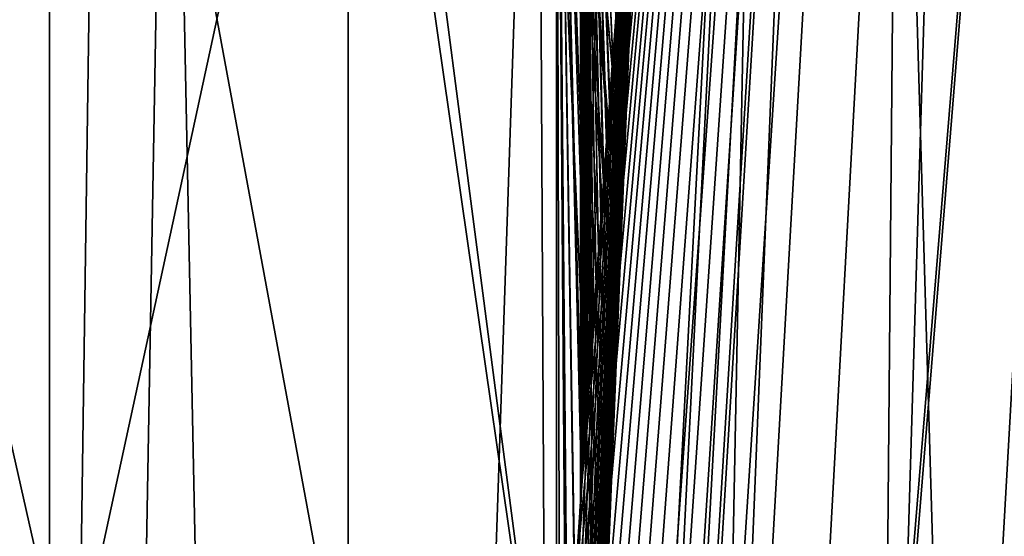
# Model space of a CAD drawing. Header units: metres. Extents: x -82 to 113, y -109 to 109.
# Tile 100 of 256: x -22.602 to -22.327, y 1.557 to 1.701. Entities that reach past the tile are written whole.
import ezdxf

# ---------------------------------------------------------------- set-up
doc = ezdxf.new("R2010")
doc.units = ezdxf.units.M
doc.layers.add('solid_20_382_013_XXX', color=7, linetype='CONTINUOUS')

msp = doc.modelspace()

# ---------------------------------------------------------------- linework, layer by layer
at = {"layer": 'solid_20_382_013_XXX'}
for points in [[(-22.607471, 0, -58.473431), (-22.675529, 8.532268, -58.201927), (-22.482716, 8.532268, -58.760487)], [(-22.433176, 0, -58.942005), (-22.607471, 0, -58.473431), (-22.482716, 8.532268, -58.760487)], [(-22.433176, 0, -58.942005), (-22.482716, 8.532268, -58.760487), (-22.266455, 8.532268, -59.251831)], [(-22.255608, 0, -59.330441), (-22.433176, 0, -58.942005), (-22.266455, 8.532268, -59.251831)], [(-22.49996, 0.042221, 22.797873), (-22.5, -0.000005, 30.370859), (-22.336035, 2.711371, 30.370325)], [(-22.335825, 2.541976, 30.536856), (-22.336035, 2.711371, 30.370325), (-22.5, -0.000005, 30.370859)], [(-22.499168, 0.193481, 22.790598), (-22.49996, 0.042221, 22.797873), (-22.336035, 2.711371, 30.370325)], [(-22.4974, 0.341985, 22.774294), (-22.499168, 0.193481, 22.790598), (-22.336035, 2.711371, 30.370325)], [(-22.494776, 0.484854, 22.749743), (-22.4974, 0.341985, 22.774294), (-22.336035, 2.711371, 30.370325)], [(-22.49086, 0.641253, 22.712603), (-22.494776, 0.484854, 22.749743), (-22.336035, 2.711371, 30.370325)], [(-22.486509, 0.779054, 22.670477), (-22.49086, 0.641253, 22.712603), (-22.336035, 2.711371, 30.370325)], [(-22.482, 0.899812, 22.625822), (-22.486509, 0.779054, 22.670477), (-22.336035, 2.711371, 30.370325)], [(-22.477518, 1.005565, 22.580328), (-22.482, 0.899812, 22.625822), (-22.336035, 2.711371, 30.370325)], [(-22.473181, 1.09823, 22.535164), (-22.477518, 1.005565, 22.580328), (-22.336035, 2.711371, 30.370325)], [(-22.469063, 1.179506, 22.491131), (-22.473181, 1.09823, 22.535164), (-22.336035, 2.711371, 30.370325)], [(-22.465191, 1.251089, 22.448629), (-22.469063, 1.179506, 22.491131), (-22.336035, 2.711371, 30.370325)], [(-22.461561, 1.314625, 22.407728), (-22.465191, 1.251089, 22.448629), (-22.336035, 2.711371, 30.370325)], [(-22.458174, 1.371289, 22.3685), (-22.461561, 1.314625, 22.407728), (-22.336035, 2.711371, 30.370325)], [(-22.455036, 1.421749, 22.331177), (-22.458174, 1.371289, 22.3685), (-22.336035, 2.711371, 30.370325)], [(-22.452126, 1.466988, 22.29562), (-22.455036, 1.421749, 22.331177), (-22.336035, 2.711371, 30.370325)], [(-22.449503, 1.506593, 22.262705), (-22.452126, 1.466988, 22.29562), (-22.336035, 2.711371, 30.370325)], [(-22.447086, 1.542189, 22.231554), (-22.449503, 1.506593, 22.262705), (-22.336035, 2.711371, 30.370325)], [(-22.444878, 1.573996, 22.202337), (-22.447086, 1.542189, 22.231554), (-22.336035, 2.711371, 30.370325)], [(-22.442867, 1.602398, 22.17503), (-22.444878, 1.573996, 22.202337), (-22.336035, 2.711371, 30.370325)], [(-22.441044, 1.627741, 22.149586), (-22.442867, 1.602398, 22.17503), (-22.336035, 2.711371, 30.370325)], [(-22.439392, 1.650356, 22.125925), (-22.441044, 1.627741, 22.149586), (-22.336035, 2.711371, 30.370325)], [(-22.437897, 1.670565, 22.103931), (-22.439392, 1.650356, 22.125925), (-22.336035, 2.711371, 30.370325)], [(-22.436541, 1.688671, 22.083464), (-22.437897, 1.670565, 22.103931), (-22.336035, 2.711371, 30.370325)], [(-22.43531, 1.704961, 22.064356), (-22.436541, 1.688671, 22.083464), (-22.336035, 2.711371, 30.370325)], [(-22.479877, -0.000002, 30.537271), (-22.335825, 2.541976, 30.536856), (-22.5, -0.000005, 30.370859)], [(-22.272015, 2.534699, 30.703636), (-22.335825, 2.541976, 30.536856), (-22.479877, -0.000002, 30.537271)], [(-22.477579, -0.000002, 30.546383), (-22.272015, 2.534699, 30.703636), (-22.479877, -0.000002, 30.537271)], [(-22.477579, -0.000002, 30.546383), (-22.415607, -0.000004, 30.703844), (-22.272015, 2.534699, 30.703636)], [(-22.272015, 2.534699, 30.703636), (-22.415607, -0.000004, 30.703844), (-22.164045, 2.522399, 30.853281)], [(-22.415607, -0.000004, 30.703844), (-22.411833, -0.000004, 30.710726), (-22.164045, 2.522399, 30.853281)], [(-22.411833, -0.000004, 30.710726), (-22.306988, -0.000006, 30.853296), (-22.164045, 2.522399, 30.853281)], [(-22.361004, 2.44769, 14.56481), (-22.494745, -0.001124, 14.627174), (-22.376457, 2.354599, 14.625666)], [(-22.460777, -0.001121, 14.534747), (-22.494745, -0.001124, 14.627174), (-22.361004, 2.44769, 14.56481)], [(-22.327496, 2.439306, 14.472596), (-22.460777, -0.001121, 14.534747), (-22.361004, 2.44769, 14.56481)], [(-22.400661, -0.001116, 14.460033), (-22.460777, -0.001121, 14.534747), (-22.327496, 2.439306, 14.472596)], [(-22.267942, 2.428974, 14.398146), (-22.400661, -0.001116, 14.460033), (-22.327496, 2.439306, 14.472596)], [(-22.267942, 2.428974, 14.398146), (-22.326777, 0.001148, 14.411147), (-22.400661, -0.001116, 14.460033)], [(-22.427347, 1.806672, 18.080215), (-22.376457, 2.354599, 14.625666), (-22.5, -0.001515, 14.68366)], [(-22.494745, -0.001124, 14.627174), (-22.5, -0.001515, 14.68366), (-22.376457, 2.354599, 14.625666)], [(-22.692482, 1.974401, 17.878351), (-22.593607, 1.954921, 17.899284), (-22.593607, 1.535629, 17.575836)], [(-22.692482, 1.550931, 17.551682), (-22.692482, 1.974401, 17.878351), (-22.593607, 1.535629, 17.575836)], [(-22.593607, 1.954921, 17.899284), (-22.510216, 1.91382, 17.943449), (-22.510216, 1.503344, 17.626802)], [(-22.593607, 1.535629, 17.575836), (-22.593607, 1.954921, 17.899284), (-22.510216, 1.503344, 17.626802)], [(-22.692482, 1.930423, 22.161739), (-22.692482, 1.500336, 22.479647), (-22.593607, 1.911377, 22.140411)], [(-22.664532, 1.926317, -22.54812), (-22.66552, 0, -22.51186), (-22.594084, 0, -22.431934)], [(-22.560156, 1.911204, -22.439177), (-22.664532, 1.926317, -22.54812), (-22.594084, 0, -22.431934)], [(-22.510216, 1.91382, 17.943449), (-22.452126, 1.858513, 18.008051), (-22.452118, 1.467109, 17.704481)], [(-22.510216, 1.503344, 17.626802), (-22.510216, 1.91382, 17.943449), (-22.452118, 1.467109, 17.704481)], [(-22.692482, 1.500336, 22.479647), (-22.593607, 1.485533, 22.455181), (-22.593607, 1.911377, 22.140411)], [(-22.560156, 1.911204, -22.439177), (-22.594084, 0, -22.431934), (-22.521439, 0, -22.348808)], [(-22.593607, 1.911377, 22.140411), (-22.593607, 1.485533, 22.455181), (-22.510216, 1.871192, 22.095411)], [(-22.457378, 1.89593, -22.328278), (-22.560156, 1.911204, -22.439177), (-22.521439, 0, -22.348808)], [(-22.457378, 1.89593, -22.328278), (-22.521439, 0, -22.348808), (-22.447515, 0, -22.261917)], [(-22.457378, 1.89593, -22.328278), (-22.447515, 0, -22.261917), (-22.373503, 0, -22.172047)], [(-22.356768, 1.8806, -22.214918), (-22.457378, 1.89593, -22.328278), (-22.373503, 0, -22.172047)], [(-22.445387, 1.895494, 21.524864), (-22.435389, 1.703922, 21.859755), (-22.436396, 1.690601, 21.866667)], [(-22.445387, 1.895494, 21.524864), (-22.436396, 1.690601, 21.866667), (-22.437328, 1.678186, 21.872772)], [(-22.445387, 1.895494, 21.524864), (-22.437328, 1.678186, 21.872772), (-22.43819, 1.666615, 21.878141)], [(-22.445387, 1.895494, 21.524864), (-22.43819, 1.666615, 21.878141), (-22.438992, 1.655799, 21.882847)], [(-22.445387, 1.895494, 21.524864), (-22.438992, 1.655799, 21.882847), (-22.439735, 1.645683, 21.886938)], [(-22.445387, 1.895494, 21.524864), (-22.439735, 1.645683, 21.886938), (-22.440426, 1.636234, 21.89045)], [(-22.445387, 1.895494, 21.524864), (-22.440426, 1.636234, 21.89045), (-22.441067, 1.627418, 21.893414)], [(-22.445387, 1.895494, 21.524864), (-22.441067, 1.627418, 21.893414), (-22.441664, 1.619181, 21.895861)], [(-22.445387, 1.895494, 21.524864), (-22.441664, 1.619181, 21.895861), (-22.442219, 1.611462, 21.897816)], [(-22.445387, 1.895494, 21.524864), (-22.442219, 1.611462, 21.897816), (-22.442739, 1.60419, 21.89929)], [(-22.445387, 1.895494, 21.524864), (-22.442739, 1.60419, 21.89929), (-22.445387, 1.566722, 21.861042)], [(-22.445387, 1.895494, 21.524864), (-22.445387, 1.566722, 21.861042), (-22.428293, 1.794896, 21.507746)], [(-22.445387, 1.895492, 18.475134), (-22.43553, 1.702053, 18.354441), (-22.436419, 1.69029, 18.337475)], [(-22.445387, 1.895492, 18.475134), (-22.436419, 1.69029, 18.337475), (-22.437262, 1.67907, 18.321323)], [(-22.445387, 1.895492, 18.475134), (-22.437262, 1.67907, 18.321323), (-22.438068, 1.668253, 18.30575)], [(-22.445387, 1.895492, 18.475134), (-22.438068, 1.668253, 18.30575), (-22.43885, 1.657695, 18.290516)], [(-22.445387, 1.895492, 18.475134), (-22.43885, 1.657695, 18.290516), (-22.439623, 1.64723, 18.275343)], [(-22.445387, 1.895492, 18.475134), (-22.439623, 1.64723, 18.275343), (-22.440359, 1.637158, 18.260622)], [(-22.445387, 1.895492, 18.475134), (-22.440359, 1.637158, 18.260622), (-22.441034, 1.627888, 18.246922)], [(-22.445387, 1.895492, 18.475134), (-22.441034, 1.627888, 18.246922), (-22.441641, 1.619481, 18.234316)], [(-22.445387, 1.895492, 18.475134), (-22.441641, 1.619481, 18.234316), (-22.44219, 1.611874, 18.222704)], [(-22.445387, 1.895492, 18.475134), (-22.44219, 1.611874, 18.222704), (-22.442682, 1.60499, 18.211966)], [(-22.445387, 1.895492, 18.475134), (-22.442682, 1.60499, 18.211966), (-22.443129, 1.59875, 18.201981)], [(-22.445387, 1.895492, 18.475134), (-22.443129, 1.59875, 18.201981), (-22.443531, 1.593078, 18.192623)], [(-22.445387, 1.895492, 18.475134), (-22.443531, 1.593078, 18.192623), (-22.443897, 1.587925, 18.183807)], [(-22.445387, 1.895492, 18.475134), (-22.443897, 1.587925, 18.183807), (-22.444223, 1.583287, 18.175522)], [(-22.445387, 1.895492, 18.475134), (-22.444223, 1.583287, 18.175522), (-22.444515, 1.57916, 18.167753)], [(-22.445387, 1.895492, 18.475134), (-22.444515, 1.57916, 18.167753), (-22.444771, 1.575527, 18.160469)], [(-22.445387, 1.895492, 18.475134), (-22.444771, 1.575527, 18.160469), (-22.444992, 1.572368, 18.153624)], [(-22.445387, 1.895492, 18.475134), (-22.444992, 1.572368, 18.153624), (-22.445181, 1.569664, 18.147167)], [(-22.445387, 1.895492, 18.475134), (-22.445181, 1.569664, 18.147167), (-22.445339, 1.56741, 18.141047)], [(-22.445387, 1.895492, 18.475134), (-22.445339, 1.56741, 18.141047), (-22.445387, 1.566728, 18.138979)], [(-22.445387, 1.895492, 18.475134), (-22.445387, 1.566728, 18.138979), (-22.435389, 1.887175, 18.326498)], [(-22.435389, 1.887175, 18.326498), (-22.445387, 1.566728, 18.138979), (-22.435389, 1.703922, 18.140245)], [(-22.356768, 1.8806, -22.214918), (-22.373503, 0, -22.172047), (-22.301266, 0, -22.080908)], [(-22.259001, 1.865325, -22.098587), (-22.356768, 1.8806, -22.214918), (-22.301266, 0, -22.080908)], [(-22.593607, 1.485533, 22.455181), (-22.510216, 1.454301, 22.403563), (-22.510216, 1.871192, 22.095411)], [(-22.510216, 1.871192, 22.095411), (-22.452126, 1.466988, 22.29562), (-22.452126, 1.858685, 21.991787)], [(-22.510216, 1.871192, 22.095411), (-22.510216, 1.454301, 22.403563), (-22.452126, 1.466988, 22.29562)], [(-22.452126, 1.858685, 21.991787), (-22.452126, 1.466988, 22.29562), (-22.449503, 1.506593, 22.262705)], [(-22.452126, 1.858685, 21.991787), (-22.449503, 1.506593, 22.262705), (-22.447086, 1.542189, 22.231554)], [(-22.452126, 1.858685, 21.991787), (-22.447086, 1.542189, 22.231554), (-22.444878, 1.573996, 22.202337)], [(-22.452126, 1.858685, 21.991787), (-22.444878, 1.573996, 22.202337), (-22.442867, 1.602398, 22.17503)], [(-22.452126, 1.858685, 21.991787), (-22.442867, 1.602398, 22.17503), (-22.441044, 1.627741, 22.149586)], [(-22.452126, 1.858685, 21.991787), (-22.441044, 1.627741, 22.149586), (-22.439392, 1.650356, 22.125925)], [(-22.452126, 1.858685, 21.991787), (-22.439392, 1.650356, 22.125925), (-22.437897, 1.670565, 22.103931)], [(-22.452126, 1.858685, 21.991787), (-22.437897, 1.670565, 22.103931), (-22.436541, 1.688671, 22.083464)], [(-22.452126, 1.858685, 21.991787), (-22.436541, 1.688671, 22.083464), (-22.43531, 1.704961, 22.064356)], [(-22.452126, 1.858513, 18.008051), (-22.43553, 1.702065, 17.932196), (-22.436579, 1.688187, 17.915979)], [(-22.452126, 1.858513, 18.008051), (-22.436579, 1.688187, 17.915979), (-22.437717, 1.672968, 17.898743)], [(-22.452126, 1.858513, 18.008051), (-22.437717, 1.672968, 17.898743), (-22.438959, 1.656245, 17.880396)], [(-22.452126, 1.858513, 18.008051), (-22.438959, 1.656245, 17.880396), (-22.44031, 1.637838, 17.860857)], [(-22.452126, 1.858513, 18.008051), (-22.44031, 1.637838, 17.860857), (-22.44178, 1.617557, 17.840057)], [(-22.452126, 1.858513, 18.008051), (-22.44178, 1.617557, 17.840057), (-22.44338, 1.595213, 17.817944)], [(-22.452126, 1.858513, 18.008051), (-22.44338, 1.595213, 17.817944), (-22.445114, 1.570609, 17.794485)], [(-22.452126, 1.858513, 18.008051), (-22.445114, 1.570609, 17.794485), (-22.446993, 1.543546, 17.769669)], [(-22.452126, 1.858513, 18.008051), (-22.446993, 1.543546, 17.769669), (-22.449017, 1.513819, 17.7435)], [(-22.452126, 1.858513, 18.008051), (-22.449017, 1.513819, 17.7435), (-22.451193, 1.481203, 17.715992)], [(-22.452126, 1.858513, 18.008051), (-22.451193, 1.481203, 17.715992), (-22.452118, 1.467109, 17.704481)], [(-22.427792, 1.801151, 18.070269), (-22.427347, 1.806672, 18.080215), (-22.5, -0.001515, 14.68366)], [(-22.428278, 1.795096, 18.059891), (-22.427792, 1.801151, 18.070269), (-22.5, -0.001515, 14.68366)], [(-22.428804, 1.7885, 18.049084), (-22.428278, 1.795096, 18.059891), (-22.5, -0.001515, 14.68366)], [(-22.428293, 1.794896, 21.507746), (-22.445387, 1.566722, 21.861042), (-22.428795, 1.788625, 21.517378)], [(-22.429373, 1.781355, 18.037857), (-22.428804, 1.7885, 18.049084), (-22.5, -0.001515, 14.68366)], [(-22.428795, 1.788625, 21.517378), (-22.445387, 1.566722, 21.861042), (-22.429924, 1.774398, 21.539017)], [(-22.429983, 1.773655, 18.02622), (-22.429373, 1.781355, 18.037857), (-22.5, -0.001515, 14.68366)], [(-22.430635, 1.765398, 18.014185), (-22.429983, 1.773655, 18.02622), (-22.5, -0.001515, 14.68366)], [(-22.429924, 1.774398, 21.539017), (-22.445387, 1.566722, 21.861042), (-22.430977, 1.761034, 21.559099)], [(-22.431326, 1.756581, 18.00177), (-22.430635, 1.765398, 18.014185), (-22.5, -0.001515, 14.68366)], [(-22.430977, 1.761034, 21.559099), (-22.445387, 1.566722, 21.861042), (-22.431969, 1.748363, 21.577946)], [(-22.43206, 1.747195, 17.988979), (-22.431326, 1.756581, 18.00177), (-22.5, -0.001515, 14.68366)], [(-22.431969, 1.748363, 21.577946), (-22.445387, 1.566722, 21.861042), (-22.432913, 1.736204, 21.595871)], [(-22.432837, 1.737187, 17.975765), (-22.43206, 1.747195, 17.988979), (-22.5, -0.001515, 14.68366)], [(-22.433668, 1.72642, 17.961977), (-22.432837, 1.737187, 17.975765), (-22.5, -0.001515, 14.68366)], [(-22.432913, 1.736204, 21.595871), (-22.445387, 1.566722, 21.861042), (-22.433826, 1.72437, 21.613184)], [(-22.434563, 1.71476, 17.947493), (-22.433668, 1.72642, 17.961977), (-22.5, -0.001515, 14.68366)], [(-22.433826, 1.72437, 21.613184), (-22.445387, 1.566722, 21.861042), (-22.434723, 1.712671, 21.630194)], [(-22.43553, 1.702065, 17.932196), (-22.434563, 1.71476, 17.947493), (-22.5, -0.001515, 14.68366)], [(-22.434723, 1.712671, 21.630194), (-22.445387, 1.566722, 21.861042), (-22.435617, 1.700909, 21.647211)], [(-22.434723, 1.712671, 21.630194), (-22.435617, 1.700909, 21.647211), (-22.435389, 1.703922, 21.859755)], [(-22.435389, 1.703922, 18.140245), (-22.445387, 1.566728, 18.138979), (-22.43631, 1.691739, 18.133911)], [(-22.435617, 1.700909, 21.647211), (-22.436396, 1.690601, 21.866667), (-22.435389, 1.703922, 21.859755)], [(-22.435389, 1.703922, 18.140245), (-22.43631, 1.691739, 18.133911), (-22.43553, 1.702053, 18.354441)], [(-22.436579, 1.688187, 17.915979), (-22.43553, 1.702065, 17.932196), (-22.5, -0.001515, 14.68366)], [(-22.435617, 1.700909, 21.647211), (-22.445387, 1.566722, 21.861042), (-22.436523, 1.688919, 21.664499)], [(-22.435617, 1.700909, 21.647211), (-22.436523, 1.688919, 21.664499), (-22.436396, 1.690601, 21.866667)], [(-22.43631, 1.691739, 18.133911), (-22.436419, 1.69029, 18.337475), (-22.43553, 1.702053, 18.354441)], [(-22.43631, 1.691739, 18.133911), (-22.445387, 1.566728, 18.138979), (-22.437159, 1.680446, 18.128313)], [(-22.436523, 1.688919, 21.664499), (-22.437328, 1.678186, 21.872772), (-22.436396, 1.690601, 21.866667)], [(-22.437159, 1.680446, 18.128313), (-22.437262, 1.67907, 18.321323), (-22.436419, 1.69029, 18.337475)], [(-22.43631, 1.691739, 18.133911), (-22.437159, 1.680446, 18.128313), (-22.436419, 1.69029, 18.337475)], [(-22.437717, 1.672968, 17.898743), (-22.436579, 1.688187, 17.915979), (-22.5, -0.001515, 14.68366)], [(-22.436523, 1.688919, 21.664499), (-22.445387, 1.566722, 21.861042), (-22.437439, 1.676709, 21.682074)], [(-22.436523, 1.688919, 21.664499), (-22.437439, 1.676709, 21.682074), (-22.437328, 1.678186, 21.872772)], [(-22.437159, 1.680446, 18.128313), (-22.445387, 1.566728, 18.138979), (-22.437944, 1.669928, 18.123362)], [(-22.437944, 1.669928, 18.123362), (-22.438068, 1.668253, 18.30575), (-22.437262, 1.67907, 18.321323)], [(-22.437159, 1.680446, 18.128313), (-22.437944, 1.669928, 18.123362), (-22.437262, 1.67907, 18.321323)], [(-22.437439, 1.676709, 21.682074), (-22.445387, 1.566722, 21.861042), (-22.438341, 1.66459, 21.699528)], [(-22.437439, 1.676709, 21.682074), (-22.438341, 1.66459, 21.699528), (-22.43819, 1.666615, 21.878141)], [(-22.437439, 1.676709, 21.682074), (-22.43819, 1.666615, 21.878141), (-22.437328, 1.678186, 21.872772)], [(-22.438959, 1.656245, 17.880396), (-22.437717, 1.672968, 17.898743), (-22.5, -0.001515, 14.68366)], [(-22.437944, 1.669928, 18.123362), (-22.445387, 1.566728, 18.138979), (-22.438677, 1.660063, 18.118969)], [(-22.438677, 1.660063, 18.118969), (-22.43885, 1.657695, 18.290516), (-22.438068, 1.668253, 18.30575)], [(-22.437944, 1.669928, 18.123362), (-22.438677, 1.660063, 18.118969), (-22.438068, 1.668253, 18.30575)], [(-22.438341, 1.66459, 21.699528), (-22.438992, 1.655799, 21.882847), (-22.43819, 1.666615, 21.878141)], [(-22.438341, 1.66459, 21.699528), (-22.445387, 1.566722, 21.861042), (-22.439207, 1.652881, 21.71645)], [(-22.438341, 1.66459, 21.699528), (-22.439207, 1.652881, 21.71645), (-22.438992, 1.655799, 21.882847)], [(-22.438677, 1.660063, 18.118969), (-22.445387, 1.566728, 18.138979), (-22.439365, 1.650724, 18.115059)], [(-22.438677, 1.660063, 18.118969), (-22.439365, 1.650724, 18.115059), (-22.43885, 1.657695, 18.290516)], [(-22.439365, 1.650724, 18.115059), (-22.439623, 1.64723, 18.275343), (-22.43885, 1.657695, 18.290516)], [(-22.44031, 1.637838, 17.860857), (-22.438959, 1.656245, 17.880396), (-22.5, -0.001515, 14.68366)], [(-22.439207, 1.652881, 21.71645), (-22.439735, 1.645683, 21.886938), (-22.438992, 1.655799, 21.882847)], [(-22.439207, 1.652881, 21.71645), (-22.445387, 1.566722, 21.861042), (-22.440012, 1.641904, 21.732424)], [(-22.439207, 1.652881, 21.71645), (-22.440012, 1.641904, 21.732424), (-22.439735, 1.645683, 21.886938)], [(-22.439365, 1.650724, 18.115059), (-22.445387, 1.566728, 18.138979), (-22.440022, 1.641773, 18.111568)], [(-22.439365, 1.650724, 18.115059), (-22.440022, 1.641773, 18.111568), (-22.439623, 1.64723, 18.275343)], [(-22.440022, 1.641773, 18.111568), (-22.440359, 1.637158, 18.260622), (-22.439623, 1.64723, 18.275343)], [(-22.440012, 1.641904, 21.732424), (-22.440426, 1.636234, 21.89045), (-22.439735, 1.645683, 21.886938)], [(-22.440012, 1.641904, 21.732424), (-22.445387, 1.566722, 21.861042), (-22.440741, 1.631927, 21.747086)], [(-22.440022, 1.641773, 18.111568), (-22.445387, 1.566728, 18.138979), (-22.440657, 1.633081, 18.108454)], [(-22.440012, 1.641904, 21.732424), (-22.440741, 1.631927, 21.747086), (-22.440426, 1.636234, 21.89045)], [(-22.440022, 1.641773, 18.111568), (-22.440657, 1.633081, 18.108454), (-22.440359, 1.637158, 18.260622)], [(-22.44178, 1.617557, 17.840057), (-22.44031, 1.637838, 17.860857), (-22.5, -0.001515, 14.68366)], [(-22.440741, 1.631927, 21.747086), (-22.441067, 1.627418, 21.893414), (-22.440426, 1.636234, 21.89045)], [(-22.440657, 1.633081, 18.108454), (-22.441034, 1.627888, 18.246922), (-22.440359, 1.637158, 18.260622)], [(-22.440657, 1.633081, 18.108454), (-22.445387, 1.566728, 18.138979), (-22.441273, 1.624597, 18.105711)], [(-22.440657, 1.633081, 18.108454), (-22.441273, 1.624597, 18.105711), (-22.441034, 1.627888, 18.246922)], [(-22.440741, 1.631927, 21.747086), (-22.445387, 1.566722, 21.861042), (-22.441389, 1.622978, 21.760416)], [(-22.440741, 1.631927, 21.747086), (-22.441389, 1.622978, 21.760416), (-22.441067, 1.627418, 21.893414)], [(-22.441389, 1.622978, 21.760416), (-22.441664, 1.619181, 21.895861), (-22.441067, 1.627418, 21.893414)], [(-22.441273, 1.624597, 18.105711), (-22.441641, 1.619481, 18.234316), (-22.441034, 1.627888, 18.246922)], [(-22.441273, 1.624597, 18.105711), (-22.445387, 1.566728, 18.138979), (-22.441864, 1.616408, 18.103397)], [(-22.441273, 1.624597, 18.105711), (-22.441864, 1.616408, 18.103397), (-22.441641, 1.619481, 18.234316)], [(-22.441389, 1.622978, 21.760416), (-22.445387, 1.566722, 21.861042), (-22.441967, 1.614958, 21.772562)], [(-22.441389, 1.622978, 21.760416), (-22.441967, 1.614958, 21.772562), (-22.441664, 1.619181, 21.895861)], [(-22.441967, 1.614958, 21.772562), (-22.442219, 1.611462, 21.897816), (-22.441664, 1.619181, 21.895861)], [(-22.441864, 1.616408, 18.103397), (-22.44219, 1.611874, 18.222704), (-22.441641, 1.619481, 18.234316)], [(-22.44338, 1.595213, 17.817944), (-22.44178, 1.617557, 17.840057), (-22.5, -0.001515, 14.68366)], [(-22.441864, 1.616408, 18.103397), (-22.445387, 1.566728, 18.138979), (-22.442417, 1.608689, 18.101576)], [(-22.441864, 1.616408, 18.103397), (-22.442417, 1.608689, 18.101576), (-22.44219, 1.611874, 18.222704)], [(-22.441967, 1.614958, 21.772562), (-22.445387, 1.566722, 21.861042), (-22.442486, 1.607747, 21.783703)], [(-22.441967, 1.614958, 21.772562), (-22.442486, 1.607747, 21.783703), (-22.442219, 1.611462, 21.897816)], [(-22.442486, 1.607747, 21.783703), (-22.442739, 1.60419, 21.89929), (-22.442219, 1.611462, 21.897816)], [(-22.442417, 1.608689, 18.101576), (-22.442682, 1.60499, 18.211966), (-22.44219, 1.611874, 18.222704)], [(-22.442417, 1.608689, 18.101576), (-22.445387, 1.566728, 18.138979), (-22.44293, 1.601537, 18.100277)], [(-22.442486, 1.607747, 21.783703), (-22.445387, 1.566722, 21.861042), (-22.442951, 1.601231, 21.794016)], [(-22.442486, 1.607747, 21.783703), (-22.442951, 1.601231, 21.794016), (-22.442739, 1.60419, 21.89929)], [(-22.442417, 1.608689, 18.101576), (-22.44293, 1.601537, 18.100277), (-22.442682, 1.60499, 18.211966)], [(-22.44293, 1.601537, 18.100277), (-22.443129, 1.59875, 18.201981), (-22.442682, 1.60499, 18.211966)], [(-22.445387, 1.566722, 21.861042), (-22.442739, 1.60419, 21.89929), (-22.443235, 1.597244, 21.900284)], [(-22.442951, 1.601231, 21.794016), (-22.443235, 1.597244, 21.900284), (-22.442739, 1.60419, 21.89929)], [(-22.44293, 1.601537, 18.100277), (-22.445387, 1.566728, 18.138979), (-22.445465, 1.565606, 18.135202)], [(-22.44293, 1.601537, 18.100277), (-22.445465, 1.565606, 18.135202), (-22.443398, 1.594967, 18.099501)], [(-22.442951, 1.601231, 21.794016), (-22.445387, 1.566722, 21.861042), (-22.443375, 1.595295, 21.803682)], [(-22.44293, 1.601537, 18.100277), (-22.443398, 1.594967, 18.099501), (-22.443129, 1.59875, 18.201981)], [(-22.442951, 1.601231, 21.794016), (-22.443375, 1.595295, 21.803682), (-22.443235, 1.597244, 21.900284)], [(-22.445471, 1.565506, 21.865164), (-22.443235, 1.597244, 21.900284), (-22.443705, 1.590643, 21.900732)], [(-22.445387, 1.566722, 21.861042), (-22.443235, 1.597244, 21.900284), (-22.445471, 1.565506, 21.865164)], [(-22.443375, 1.595295, 21.803682), (-22.443705, 1.590643, 21.900732), (-22.443235, 1.597244, 21.900284)], [(-22.443398, 1.594967, 18.099501), (-22.443531, 1.593078, 18.192623), (-22.443129, 1.59875, 18.201981)], [(-22.445114, 1.570609, 17.794485), (-22.44338, 1.595213, 17.817944), (-22.5, -0.001515, 14.68366)], [(-22.443398, 1.594967, 18.099501), (-22.445465, 1.565606, 18.135202), (-22.445557, 1.564277, 18.129553)], [(-22.443398, 1.594967, 18.099501), (-22.445557, 1.564277, 18.129553), (-22.443821, 1.588995, 18.099249)], [(-22.443375, 1.595295, 21.803682), (-22.445387, 1.566722, 21.861042), (-22.443762, 1.589836, 21.812881)], [(-22.443398, 1.594967, 18.099501), (-22.443821, 1.588995, 18.099249), (-22.443531, 1.593078, 18.192623)], [(-22.443375, 1.595295, 21.803682), (-22.443762, 1.589836, 21.812881), (-22.443705, 1.590643, 21.900732)], [(-22.443821, 1.588995, 18.099249), (-22.443897, 1.587925, 18.183807), (-22.443531, 1.593078, 18.192623)], [(-22.443821, 1.588995, 18.099249), (-22.445557, 1.564277, 18.129553), (-22.445612, 1.563495, 18.124083)], [(-22.443821, 1.588995, 18.099249), (-22.445612, 1.563495, 18.124083), (-22.444202, 1.58359, 18.099527)], [(-22.445562, 1.564213, 21.870775), (-22.443705, 1.590643, 21.900732), (-22.444132, 1.584584, 21.900566)], [(-22.445471, 1.565506, 21.865164), (-22.443705, 1.590643, 21.900732), (-22.445562, 1.564213, 21.870775)], [(-22.443762, 1.589836, 21.812881), (-22.445387, 1.566722, 21.861042), (-22.444117, 1.584813, 21.821707)], [(-22.443821, 1.588995, 18.099249), (-22.444202, 1.58359, 18.099527), (-22.443897, 1.587925, 18.183807)], [(-22.444117, 1.584813, 21.821707), (-22.444132, 1.584584, 21.900566), (-22.443705, 1.590643, 21.900732)], [(-22.443762, 1.589836, 21.812881), (-22.444117, 1.584813, 21.821707), (-22.443705, 1.590643, 21.900732)], [(-22.444202, 1.58359, 18.099527), (-22.444223, 1.583287, 18.175522), (-22.443897, 1.587925, 18.183807)], [(-22.444202, 1.58359, 18.099527), (-22.445612, 1.563495, 18.124083), (-22.44562, 1.563376, 18.11895)], [(-22.444202, 1.58359, 18.099527), (-22.44562, 1.563376, 18.11895), (-22.444548, 1.578698, 18.100372)], [(-22.445612, 1.563488, 21.87598), (-22.444132, 1.584584, 21.900566), (-22.444513, 1.579173, 21.899742)], [(-22.445562, 1.564213, 21.870775), (-22.444132, 1.584584, 21.900566), (-22.445612, 1.563488, 21.87598)], [(-22.444117, 1.584813, 21.821707), (-22.445387, 1.566722, 21.861042), (-22.444437, 1.580267, 21.830118)], [(-22.444202, 1.58359, 18.099527), (-22.444548, 1.578698, 18.100372), (-22.444223, 1.583287, 18.175522)], [(-22.444548, 1.578698, 18.100372), (-22.444515, 1.57916, 18.167753), (-22.444223, 1.583287, 18.175522)], [(-22.444437, 1.580267, 21.830118), (-22.444513, 1.579173, 21.899742), (-22.444132, 1.584584, 21.900566)], [(-22.444117, 1.584813, 21.821707), (-22.444437, 1.580267, 21.830118), (-22.444132, 1.584584, 21.900566)], [(-22.444437, 1.580267, 21.830118), (-22.445387, 1.566722, 21.861042), (-22.444721, 1.576237, 21.838066)], [(-22.444437, 1.580267, 21.830118), (-22.444721, 1.576237, 21.838066), (-22.444513, 1.579173, 21.899742)], [(-22.445621, 1.563365, 21.880848), (-22.444513, 1.579173, 21.899742), (-22.444845, 1.57447, 21.898224)], [(-22.445612, 1.563488, 21.87598), (-22.444513, 1.579173, 21.899742), (-22.445621, 1.563365, 21.880848)], [(-22.444548, 1.578698, 18.100372), (-22.44562, 1.563376, 18.11895), (-22.445576, 1.563999, 18.114304)], [(-22.444548, 1.578698, 18.100372), (-22.445576, 1.563999, 18.114304), (-22.444853, 1.574339, 18.101837)], [(-22.444548, 1.578698, 18.100372), (-22.444853, 1.574339, 18.101837), (-22.444771, 1.575527, 18.160469)], [(-22.444721, 1.576237, 21.838066), (-22.444845, 1.57447, 21.898224), (-22.444513, 1.579173, 21.899742)], [(-22.444548, 1.578698, 18.100372), (-22.444771, 1.575527, 18.160469), (-22.444515, 1.57916, 18.167753)], [(-22.445621, 1.563365, 21.880848), (-22.444845, 1.57447, 21.898224), (-22.445581, 1.563931, 21.885401)], [(-22.445581, 1.563931, 21.885401), (-22.444845, 1.57447, 21.898224), (-22.445488, 1.565265, 21.889477)], [(-22.445488, 1.565265, 21.889477), (-22.444845, 1.57447, 21.898224), (-22.44512, 1.570527, 21.895969)], [(-22.444721, 1.576237, 21.838066), (-22.445387, 1.566722, 21.861042), (-22.444965, 1.572738, 21.845541)], [(-22.444965, 1.572738, 21.845541), (-22.44512, 1.570527, 21.895969), (-22.444845, 1.57447, 21.898224)], [(-22.444853, 1.574339, 18.101837), (-22.444992, 1.572368, 18.153624), (-22.444771, 1.575527, 18.160469)], [(-22.444721, 1.576237, 21.838066), (-22.444965, 1.572738, 21.845541), (-22.444845, 1.57447, 21.898224)], [(-22.444853, 1.574339, 18.101837), (-22.445576, 1.563999, 18.114304), (-22.445478, 1.565411, 18.110216)], [(-22.444853, 1.574339, 18.101837), (-22.445478, 1.565411, 18.110216), (-22.445114, 1.570617, 18.103958)], [(-22.444965, 1.572738, 21.845541), (-22.445387, 1.566722, 21.861042), (-22.445173, 1.569775, 21.852556)], [(-22.445114, 1.570617, 18.103958), (-22.445181, 1.569664, 18.147167), (-22.444992, 1.572368, 18.153624)], [(-22.444965, 1.572738, 21.845541), (-22.445173, 1.569775, 21.852556), (-22.44512, 1.570527, 21.895969)], [(-22.444853, 1.574339, 18.101837), (-22.445114, 1.570617, 18.103958), (-22.444992, 1.572368, 18.153624)], [(-22.446993, 1.543546, 17.769669), (-22.445114, 1.570609, 17.794485), (-22.5, -0.001515, 14.68366)], [(-22.445488, 1.565265, 21.889477), (-22.44512, 1.570527, 21.895969), (-22.445337, 1.567435, 21.893017)], [(-22.445114, 1.570617, 18.103958), (-22.445478, 1.565411, 18.110216), (-22.445322, 1.567634, 18.106745)], [(-22.445387, 1.566722, 21.861042), (-22.445337, 1.567435, 21.893017), (-22.44512, 1.570527, 21.895969)], [(-22.445173, 1.569775, 21.852556), (-22.445387, 1.566722, 21.861042), (-22.44512, 1.570527, 21.895969)], [(-22.445322, 1.567634, 18.106745), (-22.445339, 1.56741, 18.141047), (-22.445181, 1.569664, 18.147167)], [(-22.445114, 1.570617, 18.103958), (-22.445322, 1.567634, 18.106745), (-22.445181, 1.569664, 18.147167)], [(-22.445471, 1.565506, 21.865164), (-22.445488, 1.565265, 21.889477), (-22.445337, 1.567435, 21.893017)], [(-22.445322, 1.567634, 18.106745), (-22.445478, 1.565411, 18.110216), (-22.445339, 1.56741, 18.141047)], [(-22.445478, 1.565411, 18.110216), (-22.445387, 1.566728, 18.138979), (-22.445339, 1.56741, 18.141047)], [(-22.445478, 1.565411, 18.110216), (-22.445465, 1.565606, 18.135202), (-22.445387, 1.566728, 18.138979)], [(-22.445387, 1.566722, 21.861042), (-22.445471, 1.565506, 21.865164), (-22.445337, 1.567435, 21.893017)], [(-22.445612, 1.563488, 21.87598), (-22.445621, 1.563365, 21.880848), (-22.445581, 1.563931, 21.885401)], [(-22.445576, 1.563999, 18.114304), (-22.44562, 1.563376, 18.11895), (-22.445612, 1.563495, 18.124083)], [(-22.445576, 1.563999, 18.114304), (-22.445612, 1.563495, 18.124083), (-22.445557, 1.564277, 18.129553)], [(-22.445562, 1.564213, 21.870775), (-22.445612, 1.563488, 21.87598), (-22.445581, 1.563931, 21.885401)], [(-22.445562, 1.564213, 21.870775), (-22.445581, 1.563931, 21.885401), (-22.445488, 1.565265, 21.889477)], [(-22.445478, 1.565411, 18.110216), (-22.445576, 1.563999, 18.114304), (-22.445557, 1.564277, 18.129553)], [(-22.445471, 1.565506, 21.865164), (-22.445562, 1.564213, 21.870775), (-22.445488, 1.565265, 21.889477)], [(-22.445478, 1.565411, 18.110216), (-22.445557, 1.564277, 18.129553), (-22.445465, 1.565606, 18.135202)]]:
    msp.add_3dface(points, dxfattribs=at)

doc.saveas('drawing.dxf')
